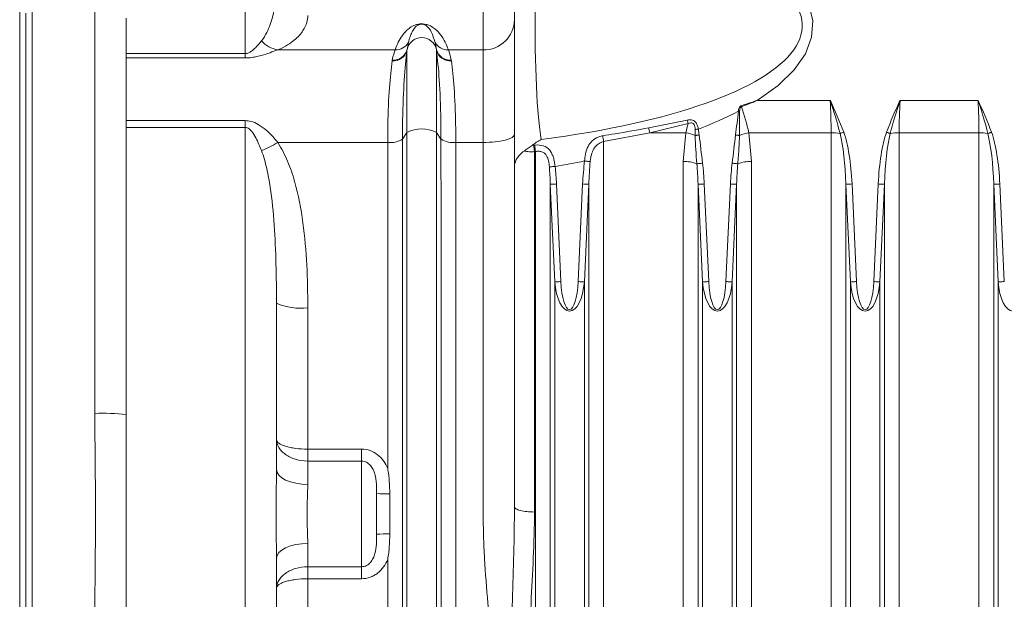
# Model space of a CAD drawing. Header units: millimetres. Extents: x -1 to 774, y -144 to 719.
# Tile 22 of 38: x 229 to 308, y 524 to 571. Entities that reach past the tile are written whole.
import ezdxf

# ---------------------------------------------------------------- set-up
doc = ezdxf.new("R2010")
doc.units = ezdxf.units.MM

msp = doc.modelspace()

# ---------------------------------------------------------------- linework, layer by layer
at = {"color": 7, "linetype": 'Continuous', "lineweight": 15}
for p, q in [((260.395, 568.362), (260.39, 568.318)), ((260.51, 568.943), (260.395, 568.362)), ((262.749, 568.362), (262.633, 568.943)), ((262.754, 568.318), (262.749, 568.362)), ((259.449, 568.342), (250.076, 568.342)), ((266.472, 568.342), (263.695, 568.342)), ((259.208, 567.467), (259.219, 567.53)), ((263.925, 567.53), (263.935, 567.467)), ((288.36, 564.313), (294.186, 564.313)), ((299.759, 564.313), (305.986, 564.313)), ((279.695, 562.116), (282.772, 562.74)), ((282.841, 562.462), (279.772, 561.725)), ((260.035, 561.21), (260.39, 561.737)), ((262.754, 561.737), (263.109, 561.21)), ((279.772, 561.725), (276.092, 561.027)), ((282.654, 561.725), (279.772, 561.725)), ((282.453, 559.422), (282.654, 561.725)), ((294.253, 561.725), (287.691, 561.725)), ((287.691, 561.725), (287.892, 559.422)), ((294.253, 501.911), (294.253, 561.725)), ((299.692, 561.725), (299.691, 501.911)), ((306.053, 561.725), (299.692, 561.725)), ((306.053, 501.911), (306.053, 561.725)), ((258.853, 560.951), (250.076, 560.951)), ((266.472, 560.951), (264.291, 560.951)), ((276.092, 561.027), (276.091, 501.911)), ((270.573, 560.216), (270.572, 531.438)), ((270.653, 560.226), (270.573, 560.216)), ((270.653, 501.911), (270.653, 560.226)), ((268.972, 531.852), (268.972, 559.02)), ((282.453, 501.911), (282.453, 559.422)), ((287.892, 559.422), (287.891, 501.911)), ((272.191, 549.818), (271.835, 557.612)), ((271.835, 557.612), (271.835, 501.654)), ((272.328, 557.635), (272.683, 549.841)), ((274.062, 549.841), (274.418, 557.635)), ((274.91, 557.612), (274.554, 549.818)), ((274.91, 501.654), (274.91, 557.612)), ((283.991, 549.818), (283.635, 557.612)), ((283.635, 557.612), (283.635, 501.654)), ((284.128, 557.635), (284.483, 549.841)), ((285.862, 549.841), (286.218, 557.635)), ((286.71, 557.612), (286.354, 549.818)), ((286.71, 501.654), (286.71, 557.612)), ((295.791, 549.818), (295.435, 557.612)), ((295.435, 557.612), (295.435, 501.654)), ((295.928, 557.635), (296.283, 549.841)), ((297.662, 549.841), (298.018, 557.635)), ((298.51, 557.612), (298.154, 549.818)), ((298.51, 501.654), (298.51, 557.612)), ((307.591, 549.818), (307.235, 557.612)), ((307.235, 557.612), (307.235, 501.654)), ((307.728, 557.635), (308.083, 549.841)), ((272.19, 501.132), (272.191, 549.818)), ((274.554, 501.132), (274.554, 549.818)), ((283.99, 501.132), (283.991, 549.818)), ((286.354, 501.132), (286.354, 549.818)), ((295.79, 501.132), (295.791, 549.818)), ((298.154, 501.132), (298.154, 549.818)), ((307.59, 501.132), (307.591, 549.818)), ((252.472, 536.462), (256.772, 536.462)), ((256.772, 535.504), (252.472, 535.504)), ((257.972, 529.669), (257.972, 532.904)), ((259.013, 529.686), (259.013, 532.888)), ((252.472, 527.07), (256.772, 527.07)), ((256.772, 526.112), (252.472, 526.112))]:
    msp.add_line(p, q, dxfattribs=at)
at = {"color": 8, "linetype": 'Continuous', "lineweight": 15}
for p, q in [((237.972, 568.046), (247.472, 568.046)), ((247.472, 567.7), (237.972, 567.7)), ((237.972, 562.694), (247.472, 562.694)), ((247.472, 562.154), (237.972, 562.154))]:
    msp.add_line(p, q, dxfattribs=at)
at = {"color": 7, "linetype": 'Continuous', "lineweight": 15, "flags": 128}
for points in [[(247.472, 568.046), (247.472, 570.301), (247.472, 572.327), (247.472, 574.112), (247.472, 575.646), (247.471, 576.92), (247.471, 577.926), (247.471, 578.658), (247.471, 579.112)], [(282.473, 578.996), (285.014, 578.001), (287.234, 576.92), (289.108, 575.764), (290.615, 574.547), (291.738, 573.283), (292.465, 571.985), (292.787, 570.668), (292.7, 569.347), (292.207, 568.037), (291.311, 566.751), (290.024, 565.505), (288.36, 564.313)], [(266.472, 568.342), (266.472, 569.142), (266.472, 569.853), (266.472, 570.473), (266.472, 571.003), (266.471, 571.443), (266.471, 571.79), (266.471, 572.046), (266.471, 572.211)], [(229.472, 491.191), (229.472, 500.018), (229.472, 508.907), (229.472, 517.841), (229.472, 526.802), (229.472, 535.772), (229.472, 544.733), (229.472, 553.667), (229.472, 562.556), (229.472, 571.382)], [(229.972, 491.292), (229.972, 500.096), (229.972, 508.963), (229.972, 517.874), (229.972, 526.813), (229.972, 535.761), (229.972, 544.699), (229.972, 553.611), (229.972, 562.478), (229.972, 571.282)], [(229.972, 571.282), (229.972, 562.478), (229.972, 553.611), (229.972, 544.699), (229.972, 535.761), (229.972, 526.813), (229.972, 517.874), (229.972, 508.963), (229.972, 500.096), (229.972, 491.292)], [(230.472, 571.382), (230.472, 562.556), (230.472, 553.667), (230.472, 544.733), (230.472, 535.772), (230.472, 526.802), (230.472, 517.841), (230.472, 508.907), (230.472, 500.018), (230.472, 491.191)], [(235.472, 539.315), (235.472, 543.352), (235.472, 547.384), (235.472, 551.41), (235.472, 555.427), (235.472, 559.435), (235.472, 563.431), (235.472, 567.414), (235.472, 571.382)], [(237.972, 570.881), (237.972, 566.963), (237.972, 563.029), (237.972, 559.083), (237.972, 555.126), (237.972, 551.158), (237.972, 547.183), (237.972, 543.201), (237.972, 539.214)], [(268.972, 570.755), (268.972, 570.207), (268.972, 569.457), (268.972, 568.515), (268.972, 567.399), (268.972, 566.127), (268.972, 564.722), (268.972, 563.205), (268.972, 561.604)], [(247.472, 567.7), (247.472, 567.735), (247.472, 567.773), (247.472, 567.813), (247.472, 567.855), (247.472, 567.9), (247.472, 567.946), (247.472, 567.995), (247.472, 568.046)], [(260.39, 568.318), (260.39, 568.053), (260.39, 567.6), (260.39, 566.969), (260.39, 566.173), (260.39, 565.231), (260.39, 564.161), (260.39, 562.988), (260.39, 561.737)], [(262.754, 568.318), (262.754, 568.053), (262.754, 567.6), (262.754, 566.969), (262.754, 566.173), (262.754, 565.231), (262.754, 564.161), (262.754, 562.988), (262.754, 561.737)], [(266.472, 560.951), (266.472, 562.244), (266.472, 563.469), (266.472, 564.604), (266.472, 565.631), (266.472, 566.533), (266.472, 567.293), (266.472, 567.9), (266.472, 568.342)], [(286.952, 563.437), (286.939, 563.438), (286.927, 563.44), (286.914, 563.441), (286.901, 563.443), (286.888, 563.444), (286.875, 563.446), (286.862, 563.447), (286.849, 563.448)], [(247.472, 562.694), (247.472, 562.622), (247.472, 562.551), (247.472, 562.481), (247.472, 562.413), (247.472, 562.346), (247.472, 562.281), (247.472, 562.217), (247.472, 562.154)], [(247.472, 500.419), (247.472, 503.742), (247.472, 507.275), (247.472, 510.991), (247.472, 514.862), (247.472, 518.857), (247.472, 522.947), (247.472, 527.101), (247.472, 531.287), (247.472, 535.473), (247.472, 539.626), (247.472, 543.717), (247.472, 547.712), (247.472, 551.583), (247.472, 555.298), (247.472, 558.831), (247.472, 562.154)], [(260.39, 561.737), (260.39, 555.08), (260.39, 548.341), (260.39, 541.543), (260.391, 534.71), (260.391, 527.864), (260.39, 521.031), (260.39, 514.233), (260.39, 507.494), (260.39, 500.836)], [(262.754, 561.737), (262.754, 555.08), (262.754, 548.341), (262.754, 541.543), (262.754, 534.71), (262.754, 527.864), (262.754, 521.031), (262.754, 514.233), (262.754, 507.494), (262.754, 500.836)], [(283.396, 561.984), (283.426, 561.988), (283.458, 561.992), (283.49, 561.996), (283.523, 562), (283.557, 562.004), (283.591, 562.008), (283.626, 562.012), (283.661, 562.017)], [(283.405, 561.51), (283.439, 561.514), (283.475, 561.519), (283.513, 561.524), (283.552, 561.529), (283.593, 561.534), (283.634, 561.539), (283.676, 561.544), (283.719, 561.55)], [(286.94, 561.51), (286.906, 561.514), (286.87, 561.519), (286.832, 561.524), (286.793, 561.529), (286.752, 561.534), (286.711, 561.539), (286.669, 561.544), (286.627, 561.55)], [(294.969, 561.664), (295.001, 561.675), (295.035, 561.687), (295.071, 561.699), (295.109, 561.712), (295.147, 561.726), (295.187, 561.74), (295.227, 561.753), (295.267, 561.767)], [(298.976, 561.664), (298.944, 561.675), (298.91, 561.687), (298.874, 561.699), (298.836, 561.712), (298.798, 561.726), (298.759, 561.74), (298.719, 561.753), (298.678, 561.767)], [(306.769, 561.664), (306.801, 561.675), (306.835, 561.687), (306.871, 561.699), (306.909, 561.712), (306.947, 561.726), (306.987, 561.74), (307.027, 561.753), (307.067, 561.767)], [(258.853, 534.917), (258.853, 538.211), (258.853, 541.499), (258.853, 544.779), (258.853, 548.047), (258.853, 551.301), (258.853, 554.538), (258.853, 557.756), (258.853, 560.951)], [(260.035, 561.21), (260.035, 554.668), (260.035, 548.046), (260.035, 541.365), (260.035, 534.65), (260.035, 527.924), (260.035, 521.208), (260.035, 514.528), (260.035, 507.905), (260.035, 501.364)], [(263.109, 501.364), (263.11, 507.905), (263.11, 514.528), (263.11, 521.208), (263.11, 527.924), (263.11, 534.65), (263.11, 541.365), (263.11, 548.046), (263.11, 554.668), (263.109, 561.21)], [(264.291, 560.951), (264.291, 554.466), (264.291, 547.901), (264.291, 541.278), (264.291, 534.621), (264.291, 527.953), (264.291, 521.296), (264.291, 514.673), (264.291, 508.108), (264.291, 501.623)], [(271.759, 558.992), (271.792, 558.996), (271.834, 559), (271.884, 559.006), (271.942, 559.012), (272.006, 559.019), (272.075, 559.027), (272.147, 559.034), (272.22, 559.042)], [(275.022, 559.412), (274.988, 559.417), (274.945, 559.422), (274.895, 559.429), (274.839, 559.436), (274.778, 559.444), (274.713, 559.453), (274.645, 559.462), (274.576, 559.471)], [(283.538, 559.244), (283.572, 559.248), (283.615, 559.253), (283.665, 559.259), (283.722, 559.266), (283.784, 559.274), (283.85, 559.282), (283.92, 559.29), (283.991, 559.299)], [(286.807, 559.244), (286.773, 559.248), (286.73, 559.253), (286.68, 559.259), (286.624, 559.266), (286.561, 559.274), (286.495, 559.282), (286.425, 559.29), (286.355, 559.299)], [(271.835, 557.612), (271.857, 557.613), (271.894, 557.615), (271.944, 557.617), (272.005, 557.62), (272.077, 557.623), (272.156, 557.627), (272.24, 557.631), (272.328, 557.635)], [(274.91, 557.612), (274.888, 557.613), (274.851, 557.615), (274.801, 557.617), (274.74, 557.62), (274.668, 557.623), (274.589, 557.627), (274.505, 557.631), (274.418, 557.635)], [(283.635, 557.612), (283.657, 557.613), (283.694, 557.615), (283.744, 557.617), (283.805, 557.62), (283.877, 557.623), (283.956, 557.627), (284.04, 557.631), (284.128, 557.635)], [(286.71, 557.612), (286.688, 557.613), (286.651, 557.615), (286.601, 557.617), (286.54, 557.62), (286.468, 557.623), (286.389, 557.627), (286.305, 557.631), (286.218, 557.635)], [(295.435, 557.612), (295.457, 557.613), (295.494, 557.615), (295.544, 557.617), (295.605, 557.62), (295.677, 557.623), (295.756, 557.627), (295.84, 557.631), (295.928, 557.635)], [(298.51, 557.612), (298.488, 557.613), (298.451, 557.615), (298.401, 557.617), (298.34, 557.62), (298.268, 557.623), (298.189, 557.627), (298.105, 557.631), (298.018, 557.635)], [(307.235, 557.612), (307.257, 557.613), (307.294, 557.615), (307.344, 557.617), (307.405, 557.62), (307.477, 557.623), (307.556, 557.627), (307.64, 557.631), (307.728, 557.635)], [(272.191, 549.818), (272.213, 549.819), (272.249, 549.821), (272.299, 549.823), (272.361, 549.826), (272.432, 549.829), (272.512, 549.833), (272.596, 549.837), (272.683, 549.841)], [(274.554, 549.818), (274.532, 549.819), (274.496, 549.821), (274.446, 549.823), (274.384, 549.826), (274.313, 549.829), (274.233, 549.833), (274.149, 549.837), (274.062, 549.841)], [(283.991, 549.818), (284.013, 549.819), (284.049, 549.821), (284.099, 549.823), (284.161, 549.826), (284.232, 549.829), (284.312, 549.833), (284.396, 549.837), (284.483, 549.841)], [(286.354, 549.818), (286.332, 549.819), (286.296, 549.821), (286.246, 549.823), (286.184, 549.826), (286.113, 549.829), (286.033, 549.833), (285.949, 549.837), (285.862, 549.841)], [(295.791, 549.818), (295.813, 549.819), (295.849, 549.821), (295.899, 549.823), (295.961, 549.826), (296.032, 549.829), (296.112, 549.833), (296.196, 549.837), (296.283, 549.841)], [(298.154, 549.818), (298.132, 549.819), (298.096, 549.821), (298.046, 549.823), (297.984, 549.826), (297.913, 549.829), (297.833, 549.833), (297.749, 549.837), (297.662, 549.841)], [(307.591, 549.818), (307.613, 549.819), (307.649, 549.821), (307.699, 549.823), (307.761, 549.826), (307.832, 549.829), (307.912, 549.833), (307.996, 549.837), (308.083, 549.841)], [(249.972, 548.118), (249.972, 546.516), (249.972, 544.892), (249.972, 543.249), (249.972, 541.589), (249.972, 539.914), (249.972, 538.227), (249.972, 536.531), (249.972, 534.827)], [(252.472, 547.755), (252.472, 546.35), (252.472, 544.943), (252.472, 543.533), (252.472, 542.122), (252.472, 540.709), (252.472, 539.294), (252.472, 537.878), (252.472, 536.462)], [(237.972, 523.359), (237.972, 525.329), (237.972, 527.309), (237.972, 529.296), (237.972, 531.287), (237.972, 533.277), (237.972, 535.264), (237.972, 537.244), (237.972, 539.214)], [(252.472, 535.504), (252.472, 535.588), (252.472, 535.686), (252.472, 535.795), (252.472, 535.915), (252.472, 536.044), (252.472, 536.179), (252.472, 536.319), (252.472, 536.462)], [(256.772, 535.504), (256.772, 535.588), (256.772, 535.686), (256.772, 535.795), (256.772, 535.915), (256.772, 536.044), (256.772, 536.179), (256.772, 536.319), (256.772, 536.462)], [(252.472, 535.504), (252.472, 535.324), (252.472, 535.127), (252.472, 534.914), (252.472, 534.686), (252.472, 534.445), (252.472, 534.19), (252.472, 533.924), (252.472, 533.647)], [(256.772, 527.07), (256.772, 527.869), (256.772, 528.882), (256.772, 530.045), (256.772, 531.287), (256.772, 532.528), (256.772, 533.692), (256.772, 534.705), (256.772, 535.504)], [(252.472, 533.647), (251.985, 533.669), (251.516, 533.737), (251.083, 533.846), (250.705, 533.992), (250.394, 534.171), (250.163, 534.375), (250.02, 534.596), (249.972, 534.827)], [(257.972, 532.904), (257.972, 532.517), (257.972, 532.116), (257.972, 531.704), (257.972, 531.287), (257.972, 530.87), (257.972, 530.458), (257.972, 530.056), (257.972, 529.669)], [(252.472, 528.927), (251.985, 528.904), (251.516, 528.837), (251.083, 528.728), (250.705, 528.581), (250.394, 528.403), (250.163, 528.199), (250.02, 527.977), (249.972, 527.747)], [(252.472, 528.927), (252.472, 528.65), (252.472, 528.384), (252.472, 528.129), (252.472, 527.888), (252.472, 527.66), (252.472, 527.447), (252.472, 527.25), (252.472, 527.07)], [(249.972, 527.747), (249.972, 526.043), (249.972, 524.346), (249.972, 522.659), (249.972, 520.985), (249.972, 519.325), (249.972, 517.682), (249.972, 516.058), (249.972, 514.456)], [(258.853, 501.623), (258.853, 504.818), (258.853, 508.035), (258.853, 511.273), (258.853, 514.527), (258.853, 517.795), (258.853, 521.075), (258.853, 524.363), (258.853, 527.657)], [(252.472, 527.07), (252.472, 526.985), (252.472, 526.888), (252.472, 526.778), (252.472, 526.659), (252.472, 526.53), (252.472, 526.395), (252.472, 526.255), (252.472, 526.112)], [(256.772, 527.07), (256.772, 526.985), (256.772, 526.888), (256.772, 526.778), (256.772, 526.659), (256.772, 526.53), (256.772, 526.395), (256.772, 526.255), (256.772, 526.112)], [(252.472, 526.112), (252.472, 524.695), (252.472, 523.279), (252.472, 521.865), (252.472, 520.452), (252.472, 519.04), (252.472, 517.631), (252.472, 516.223), (252.472, 514.818)]]:
    msp.add_lwpolyline(points, dxfattribs=at)
at = {"color": 7, "linetype": 'Continuous', "lineweight": 15}
for centre, radius, start, end in [((266.515, 570.799), 2.458, 269.00455, 358.96824), ((261.572, 568.12), 1.201, 11.61702, 168.38298), ((250.504, 570.652), 2.349, 222.57278, 259.50267), ((259.31, 568.65), 1.123, 265.35176, 345.14278), ((259.487, 569.512), 1.17, 268.12868, 330.95138), ((263.656, 569.512), 1.17, 209.04808, 271.87117), ((263.834, 568.649), 1.123, 194.85515, 274.64895), ((259.299, 568.586), 1.123, 265.35865, 346.19121), ((263.845, 568.586), 1.123, 193.80672, 274.64205), ((320.562, 575.82), 35.549, 199.62256, 199.74837), ((272.468, 591.21), 31.266, 290.97703, 297.38611), ((288.049, 563.556), 8.477, 189.78248, 192.47648), ((292.897, 565.099), 10.396, 193.11259, 194.69438), ((261.572, 559.506), 2.525, 62.08846, 117.91154), ((285.296, 562.747), 9.364, 187.76432, 190.58474), ((281.924, 557.752), 4.039, 68.4893, 79.5947), ((288.421, 557.753), 4.039, 100.40499, 111.51161), ((294.28, 557.831), 3.894, 79.8173, 90.3965), ((299.665, 557.831), 3.894, 89.6035, 100.1827), ((306.08, 557.831), 3.894, 79.81745, 90.39655), ((245.957, 567.61), 7.83, 291.08479, 301.7383), ((259.068, 562.793), 1.854, 263.3277, 301.40997), ((264.076, 562.793), 1.854, 238.5881, 276.67317), ((282.54, 561.801), 12.072, 185.10146, 187.54206), ((282.561, 561.812), 12.013, 185.1372, 187.58706), ((259.593, 635.2), 77.197, 279.41418, 281.19169), ((282.582, 556.808), 2.617, 68.55707, 92.81609), ((287.763, 556.809), 2.616, 87.18367, 111.4438), ((251.86, 552.334), 4.62, 245.87627, 277.61111), ((236.097, 523.673), 15.655, 83.11798, 92.28491), ((258.775, 550.413), 17.527, 267.37506, 270.77704), ((258.775, 512.154), 17.534, 89.2228, 92.62345)]:
    msp.add_arc(centre, radius, start, end, dxfattribs=at)
for centre, major_axis, ratio, start_param, end_param in [((256.256, 570.287), (35.693, 0), 0.28017, 5.141808, 7.034298), ((268.973, 570.287), (0, 12.5), 0.00003, 1.437704, 2.693737), ((271.473, 570.287), (0, 10), 0.085536, 1.437704, 2.712174), ((292.278, 564.313), (-0.53, 9.999), 0.19027, 4.440498, 4.702298), ((301.666, 564.313), (0.53, 9.999), 0.190213, 1.580884, 1.842684), ((304.078, 564.313), (-0.53, 9.999), 0.19027, 4.440498, 4.702298), ((294.253, 556.494), (0, 6.439), 0.186368, 4.886922, 5.644481), ((294.253, 556.494), (0, 6.568), 0.258819, 4.886922, 5.64448), ((299.692, 556.494), (0, -6.568), 0.258819, 3.780298, 4.537856), ((299.692, 556.494), (0, 6.439), 0.186368, 0.638705, 1.396264), ((306.053, 556.494), (0, 6.439), 0.186368, 4.886922, 5.644481), ((306.053, 556.494), (0, 6.568), 0.258819, 4.886922, 5.64448), ((270.653, 556.494), (0, 6.439), 0.186368, 4.886922, 5.110831), ((270.653, 556.494), (0, 6.568), 0.258819, 4.886922, 5.110831), ((276.092, 556.494), (0, -6.568), 0.258819, 4.242042, 4.537856), ((276.092, 556.494), (0, 6.439), 0.186368, 1.100449, 1.396264), ((282.453, 556.494), (0, 6.439), 0.186368, 4.886922, 5.153637), ((282.453, 556.494), (0, 6.568), 0.258819, 4.886922, 5.153637), ((287.892, 556.494), (0, -6.568), 0.258819, 4.271141, 4.537856), ((287.892, 556.494), (0, 6.439), 0.186368, 1.129549, 1.396264), ((273.373, 550.311), (0, 2.834), 0.42343, 1.745327, 4.537854), ((285.173, 550.311), (0, 2.834), 0.42343, 1.745327, 4.537854), ((296.973, 550.311), (0, 2.834), 0.42343, 1.745327, 4.537854), ((308.773, 550.311), (0, 2.834), 0.42343, 1.745327, 4.537854)]:
    msp.add_ellipse(centre, major_axis=major_axis, ratio=ratio, start_param=start_param, end_param=end_param, dxfattribs=at)
at = {"color": 7, "linetype": 'Continuous', "lineweight": 15, "extrusion": (2.82851e-05, 0, 1)}
for centre in [(273.373, 550.311), (285.173, 550.311), (296.973, 550.311)]:
    msp.add_ellipse(centre, major_axis=(0, 2.705), ratio=0.258819, start_param=1.745329, end_param=4.537856, dxfattribs=at)
at = {"color": 7, "linetype": 'Continuous', "lineweight": 15}
for points, knots in [([(248.774, 569.062), (248.953, 569.285), (249.085, 569.508), (249.308, 569.946), (249.397, 570.161), (249.626, 570.794), (249.724, 571.196), (249.866, 571.952), (249.909, 572.308), (249.962, 572.97), (249.972, 573.278), (249.972, 573.559)], [0, 0, 0, 0, 0.125, 0.125, 0.25, 0.25, 0.5, 0.5, 0.75, 0.75, 1, 1, 1, 1]), ([(252.472, 571.086), (252.472, 570.918), (252.45, 570.733), (252.333, 570.331), (252.239, 570.113), (252.01, 569.762), (251.92, 569.642), (251.699, 569.392), (251.569, 569.264), (251.257, 569.002), (251.077, 568.869), (250.643, 568.604), (250.392, 568.471), (250.076, 568.342)], [0, 0, 0, 0, 0.25, 0.25, 0.5, 0.5, 0.625, 0.625, 0.75, 0.75, 0.875, 0.875, 1, 1, 1, 1]), ([(259.449, 568.342), (259.518, 568.553), (259.599, 568.755), (259.789, 569.143), (259.898, 569.328), (260.157, 569.68), (260.304, 569.848), (260.593, 570.083), (260.7, 570.159), (260.906, 570.267), (260.982, 570.302), (261.128, 570.352), (261.183, 570.368), (261.282, 570.39), (261.318, 570.397), (261.401, 570.409), (261.447, 570.413), (261.547, 570.419), (261.602, 570.418), (261.702, 570.413), (261.748, 570.408), (261.87, 570.39), (261.933, 570.374), (262.101, 570.326), (262.183, 570.291), (262.408, 570.182), (262.52, 570.105), (262.821, 569.868), (262.971, 569.699), (263.237, 569.342), (263.348, 569.155), (263.542, 568.762), (263.625, 568.556), (263.695, 568.342)], [0, 0, 0, 0, 0.125, 0.125, 0.25, 0.25, 0.375, 0.375, 0.4375, 0.4375, 0.46875, 0.46875, 0.484375, 0.484375, 0.492188, 0.492188, 0.5, 0.5, 0.507813, 0.507813, 0.515625, 0.515625, 0.53125, 0.53125, 0.5625, 0.5625, 0.625, 0.625, 0.75, 0.75, 0.875, 0.875, 1, 1, 1, 1]), ([(262.633, 568.943), (262.545, 569.235), (262.394, 569.732), (262.115, 570.164), (261.818, 570.351), (261.694, 570.389), (261.633, 570.398), (261.593, 570.401), (261.568, 570.401), (261.539, 570.4), (261.501, 570.397), (261.437, 570.386), (261.142, 570.286), (261.008, 570.076), (260.776, 569.748), (260.625, 569.374), (260.55, 569.092), (260.51, 568.943)], [0, 0, 0, 0, 0.262458, 0.447441, 0.48396, 0.493328, 0.49752, 0.49889, 0.500229, 0.501494, 0.503464, 0.507428, 0.518486, 0.63372, 0.751576, 0.869577, 1, 1, 1, 1]), ([(247.472, 568.046), (247.527, 568.046), (247.58, 568.053), (247.678, 568.077), (247.722, 568.092), (247.846, 568.147), (247.916, 568.191), (248.104, 568.325), (248.206, 568.422), (248.484, 568.704), (248.634, 568.889), (248.774, 569.062)], [0, 0, 0, 0, 0.0625, 0.0625, 0.125, 0.125, 0.25, 0.25, 0.5, 0.5, 1, 1, 1, 1]), ([(250.076, 568.342), (249.672, 568.194), (249.132, 567.996), (248.273, 567.774), (247.821, 567.707), (247.56, 567.702), (247.472, 567.7)], [0, 0, 0, 0, 0.571748, 0.762614, 0.919881, 1, 1, 1, 1]), ([(260.39, 568.318), (260.312, 567.591), (260.156, 566.142), (260.046, 563.435), (260.037, 561.714), (260.035, 561.21)], [0, 0, 0, 0, 0.415506, 0.828771, 1, 1, 1, 1]), ([(263.109, 561.21), (263.107, 561.714), (263.098, 563.435), (262.989, 566.142), (262.832, 567.591), (262.754, 568.318)], [0, 0, 0, 0, 0.171229, 0.584494, 1, 1, 1, 1]), ([(258.853, 560.951), (258.856, 561.417), (258.864, 563.004), (258.973, 565.489), (259.13, 566.807), (259.208, 567.467)], [0, 0, 0, 0, 0.171864, 0.585739, 1, 1, 1, 1]), ([(263.935, 567.467), (264.014, 566.807), (264.171, 565.489), (264.28, 563.004), (264.289, 561.417), (264.291, 560.951)], [0, 0, 0, 0, 0.414261, 0.828136, 1, 1, 1, 1]), ([(286.849, 563.448), (286.851, 563.474), (286.854, 563.565), (286.889, 563.702), (286.968, 563.819), (287.036, 563.867), (287.07, 563.879), (287.078, 563.882)], [0, 0, 0, 0, 0.149026, 0.528619, 0.795457, 0.952081, 1, 1, 1, 1]), ([(287.104, 563.808), (287.071, 563.795), (287.045, 563.769), (287.005, 563.711), (286.991, 563.678), (286.959, 563.578), (286.951, 563.507), (286.952, 563.437)], [0, 0, 0, 0, 0.25, 0.25, 0.5, 0.5, 1, 1, 1, 1]), ([(287.078, 563.882), (287.438, 563.998), (287.821, 564.122), (288.235, 564.268), (288.303, 564.293), (288.349, 564.309), (288.36, 564.313)], [0, 0, 0, 0, 0.839548, 0.892396, 0.974478, 1, 1, 1, 1]), ([(294.186, 564.313), (294.189, 564.307), (294.586, 563.475), (294.928, 562.618), (295.267, 561.767)], [0, 0, 0, 0, 0.007057, 1, 1, 1, 1]), ([(298.678, 561.767), (299.018, 562.618), (299.359, 563.475), (299.756, 564.307), (299.759, 564.313)], [0, 0, 0, 0, 0.992943, 1, 1, 1, 1]), ([(305.986, 564.313), (305.989, 564.307), (306.386, 563.475), (306.728, 562.618), (307.067, 561.767)], [0, 0, 0, 0, 0.007057, 1, 1, 1, 1]), ([(247.472, 562.694), (247.63, 562.681), (247.999, 562.65), (248.805, 562.273), (249.489, 561.656), (249.945, 561.108), (250.076, 560.951)], [0, 0, 0, 0, 0.1430373, 0.3353851, 0.8088176, 1, 1, 1, 1]), ([(248.774, 560.304), (248.709, 560.469), (248.495, 561.004), (248.195, 561.632), (247.791, 562.053), (247.591, 562.145), (247.508, 562.152), (247.472, 562.154)], [0, 0, 0, 0, 0.227007, 0.740113, 0.903089, 0.958549, 1, 1, 1, 1]), ([(276.018, 561.482), (276.347, 561.535), (277.575, 561.733), (278.799, 561.954), (279.695, 562.116)], [0, 0, 0, 0, 0.267463, 1, 1, 1, 1]), ([(282.772, 562.74), (282.835, 562.751), (282.977, 562.776), (283.18, 562.746), (283.357, 562.652), (283.501, 562.497), (283.606, 562.278), (283.643, 562.103), (283.661, 562.017)], [0, 0, 0, 0, 0.143542, 0.322911, 0.457231, 0.600762, 0.801414, 1, 1, 1, 1]), ([(283.396, 561.984), (283.395, 562.064), (283.39, 562.143), (283.358, 562.3), (283.331, 562.378), (283.253, 562.466), (283.22, 562.49), (283.147, 562.518), (283.107, 562.524), (282.99, 562.52), (282.913, 562.495), (282.841, 562.462)], [0, 0, 0, 0, 0.25, 0.25, 0.5, 0.5, 0.625, 0.625, 0.75, 0.75, 1, 1, 1, 1]), ([(266.472, 560.951), (266.799, 560.951), (267.126, 560.968), (267.731, 561.034), (268.008, 561.082), (268.471, 561.203), (268.657, 561.275), (268.907, 561.433), (268.972, 561.519), (268.972, 561.604)], [0, 0, 0, 0, 0.25, 0.25, 0.5, 0.5, 0.75, 0.75, 1, 1, 1, 1]), ([(268.972, 561.604), (268.972, 561.249), (268.972, 560.537), (268.972, 559.467), (268.972, 558.396), (268.972, 557.322), (268.972, 556.247), (268.972, 555.169), (268.972, 554.09), (268.972, 553.009), (268.972, 551.926), (268.972, 550.841), (268.972, 549.754), (268.972, 548.666), (268.972, 547.575), (268.972, 546.483), (268.972, 545.389), (268.972, 544.293), (268.972, 543.195), (268.972, 540.816), (268.972, 537.148), (268.972, 533.729), (268.972, 531.963), (268.972, 531.852)], [0, 0, 0, 0, 0.036702, 0.073377, 0.110029, 0.146661, 0.183276, 0.219879, 0.256471, 0.293057, 0.329639, 0.366221, 0.402807, 0.439399, 0.476002, 0.512617, 0.549249, 0.585902, 0.622577, 0.659279, 0.824079, 0.988893, 1, 1, 1, 1]), ([(274.576, 559.471), (274.588, 559.595), (274.619, 559.949), (274.752, 560.487), (275.05, 560.992), (275.458, 561.31), (275.804, 561.442), (275.98, 561.475), (276.018, 561.482)], [0, 0, 0, 0, 0.13474, 0.381383, 0.606189, 0.807238, 0.958239, 1, 1, 1, 1]), ([(286.94, 561.51), (286.927, 561.178), (286.9, 560.422), (286.84, 559.667), (286.807, 559.244)], [0, 0, 0, 0, 0.439133, 1, 1, 1, 1]), ([(250.076, 560.951), (250.392, 560.473), (250.644, 559.969), (251.079, 558.931), (251.259, 558.397), (251.728, 556.76), (251.936, 555.652), (252.239, 553.422), (252.333, 552.298), (252.45, 550.037), (252.472, 548.899), (252.472, 547.755)], [0, 0, 0, 0, 0.125, 0.125, 0.25, 0.25, 0.5, 0.5, 0.75, 0.75, 1, 1, 1, 1]), ([(268.922, 502.199), (268.921, 502.437), (268.918, 502.913), (268.905, 503.629), (268.884, 504.35), (268.855, 505.076), (268.801, 506.144), (268.703, 507.598), (268.549, 509.383), (268.361, 511.229), (268.165, 512.957), (267.939, 514.826), (267.697, 516.767), (267.456, 518.713), (267.159, 521.175), (266.842, 524.106), (266.605, 527.133), (266.499, 529.511), (266.476, 530.8), (266.473, 531.506), (266.473, 531.674), (266.473, 531.819), (266.473, 532.052), (266.473, 532.371), (266.473, 532.777), (266.473, 533.27), (266.472, 533.849), (266.472, 534.515), (266.472, 535.267), (266.472, 536.106), (266.472, 537.031), (266.472, 538.043), (266.472, 539.14), (266.472, 540.323), (266.472, 541.591), (266.472, 542.944), (266.472, 544.382), (266.472, 545.904), (266.472, 547.508), (266.472, 549.196), (266.472, 550.964), (266.472, 552.813), (266.472, 554.74), (266.472, 556.745), (266.472, 558.827), (266.472, 560.234), (266.472, 560.951)], [0, 0, 0, 0, 0.012366, 0.024788, 0.037267, 0.049807, 0.062406, 0.092616, 0.124957, 0.154556, 0.187679, 0.213851, 0.250508, 0.287165, 0.313338, 0.376057, 0.436094, 0.466441, 0.495995, 0.501008, 0.502002, 0.504453, 0.508359, 0.513721, 0.520539, 0.528813, 0.538542, 0.549728, 0.562369, 0.576466, 0.592018, 0.609027, 0.627491, 0.647411, 0.668787, 0.691618, 0.715905, 0.741649, 0.768847, 0.797502, 0.827612, 0.859178, 0.8922, 0.926678, 0.962611, 1, 1, 1, 1]), ([(269.749, 560.268), (269.842, 560.336), (269.95, 560.414), (270.117, 560.53), (270.174, 560.569), (270.284, 560.645), (270.338, 560.683), (270.384, 560.719)], [0, 0, 0, 0, 0.5, 0.5, 0.75, 0.75, 1, 1, 1, 1]), ([(271.117, 561.195), (271.114, 561.194), (270.864, 561.063), (270.623, 560.89), (270.384, 560.719)], [0, 0, 0, 0, 0.009331, 1, 1, 1, 1]), ([(270.596, 560.737), (270.837, 560.764), (271.076, 560.747), (271.491, 560.609), (271.663, 560.486), (271.859, 560.241), (271.916, 560.148), (272.011, 559.952), (272.05, 559.847), (272.117, 559.627), (272.144, 559.512), (272.188, 559.28), (272.206, 559.162), (272.22, 559.042)], [0, 0, 0, 0, 0.25, 0.25, 0.5, 0.5, 0.625, 0.625, 0.75, 0.75, 0.875, 0.875, 1, 1, 1, 1]), ([(276.092, 561.027), (275.967, 560.983), (275.711, 560.893), (275.396, 560.608), (275.169, 560.206), (275.064, 559.784), (275.033, 559.511), (275.022, 559.412)], [0, 0, 0, 0, 0.186723, 0.383577, 0.605832, 0.858159, 1, 1, 1, 1]), ([(249.972, 548.118), (249.972, 549.175), (249.962, 550.223), (249.909, 552.3), (249.867, 553.33), (249.724, 555.37), (249.627, 556.38), (249.399, 557.88), (249.309, 558.376), (249.085, 559.352), (248.954, 559.834), (248.774, 560.304)], [0, 0, 0, 0, 0.25, 0.25, 0.5, 0.5, 0.75, 0.75, 0.875, 0.875, 1, 1, 1, 1]), ([(269.749, 560.268), (269.618, 560.173), (269.502, 560.072), (269.308, 559.867), (269.229, 559.763), (269.1, 559.551), (269.052, 559.444), (269.005, 559.285), (268.993, 559.232), (268.977, 559.126), (268.972, 559.072), (268.972, 559.02)], [0, 0, 0, 0, 0.25, 0.25, 0.5, 0.5, 0.75, 0.75, 0.875, 0.875, 1, 1, 1, 1]), ([(270.573, 560.216), (270.428, 560.204), (270.286, 560.204), (270.007, 560.223), (269.873, 560.242), (269.749, 560.268)], [0, 0, 0, 0, 0.5, 0.5, 1, 1, 1, 1]), ([(271.759, 558.992), (271.743, 559.154), (271.711, 559.464), (271.587, 559.85), (271.432, 560.044), (271.279, 560.16), (271.092, 560.239), (270.85, 560.254), (270.702, 560.233), (270.653, 560.226)], [0, 0, 0, 0, 0.24176, 0.463648, 0.606314, 0.634557, 0.776122, 0.926258, 1, 1, 1, 1]), ([(235.472, 523.259), (235.472, 524.597), (235.488, 525.935), (235.513, 528.611), (235.523, 529.95), (235.523, 532.626), (235.513, 533.964), (235.488, 536.64), (235.472, 537.977), (235.472, 539.315)], [0, 0, 0, 0, 0.25, 0.25, 0.5, 0.5, 0.75, 0.75, 1, 1, 1, 1]), ([(252.472, 535.504), (252.137, 535.504), (251.806, 535.554), (251.35, 535.692), (251.202, 535.749), (250.931, 535.881), (250.805, 535.955), (250.574, 536.119), (250.471, 536.207), (250.294, 536.392), (250.219, 536.49), (250.034, 536.794), (249.972, 537.003), (249.972, 537.212)], [0, 0, 0, 0, 0.25, 0.25, 0.375, 0.375, 0.5, 0.5, 0.625, 0.625, 0.75, 0.75, 1, 1, 1, 1]), ([(252.472, 536.462), (252.137, 536.462), (251.804, 536.483), (251.348, 536.543), (251.201, 536.568), (250.93, 536.624), (250.804, 536.657), (250.574, 536.728), (250.471, 536.767), (250.294, 536.848), (250.219, 536.89), (250.034, 537.025), (249.972, 537.118), (249.972, 537.212)], [0, 0, 0, 0, 0.25, 0.25, 0.375, 0.375, 0.5, 0.5, 0.625, 0.625, 0.75, 0.75, 1, 1, 1, 1]), ([(258.853, 534.917), (258.766, 535.128), (258.657, 535.329), (258.387, 535.703), (258.23, 535.87), (257.865, 536.154), (257.665, 536.266), (257.229, 536.422), (257.004, 536.462), (256.772, 536.462)], [0, 0, 0, 0, 0.25, 0.25, 0.5, 0.5, 0.75, 0.75, 1, 1, 1, 1]), ([(256.772, 535.504), (256.841, 535.504), (256.909, 535.496), (257.04, 535.463), (257.105, 535.438), (257.286, 535.345), (257.39, 535.258), (257.565, 535.058), (257.636, 534.945), (257.75, 534.709), (257.794, 534.586), (257.898, 534.211), (257.931, 533.951), (257.968, 533.432), (257.972, 533.17), (257.972, 532.904)], [0, 0, 0, 0, 0.0625, 0.0625, 0.125, 0.125, 0.25, 0.25, 0.375, 0.375, 0.5, 0.5, 0.75, 0.75, 1, 1, 1, 1]), ([(249.972, 527.747), (249.972, 528.322), (249.963, 528.906), (249.949, 530.091), (249.944, 530.69), (249.944, 531.885), (249.949, 532.485), (249.963, 533.668), (249.972, 534.252), (249.972, 534.827)], [0, 0, 0, 0, 0.25, 0.25, 0.5, 0.5, 0.75, 0.75, 1, 1, 1, 1]), ([(259.013, 532.888), (259.013, 533.228), (259.006, 533.568), (258.971, 534.076), (258.956, 534.245), (258.913, 534.581), (258.886, 534.751), (258.853, 534.917)], [0, 0, 0, 0, 0.5, 0.5, 0.75, 0.75, 1, 1, 1, 1]), ([(252.472, 533.647), (252.472, 533.282), (252.455, 532.902), (252.434, 532.307), (252.427, 532.104), (252.418, 531.696), (252.416, 531.492), (252.416, 531.084), (252.418, 530.88), (252.427, 530.474), (252.434, 530.27), (252.455, 529.673), (252.472, 529.292), (252.472, 528.927)], [0, 0, 0, 0, 0.25, 0.25, 0.375, 0.375, 0.5, 0.5, 0.625, 0.625, 0.75, 0.75, 1, 1, 1, 1]), ([(268.922, 502.201), (268.924, 502.203), (268.922, 502.206), (268.922, 502.211), (268.922, 502.218), (268.923, 502.235), (268.923, 502.268), (268.923, 502.297), (268.923, 502.354), (268.923, 502.392), (268.923, 502.507), (268.923, 502.583), (268.922, 502.812), (268.921, 502.965), (268.917, 503.424), (268.912, 503.731), (268.893, 504.65), (268.876, 505.264), (268.821, 507.108), (268.78, 508.341), (268.716, 510.808), (268.692, 512.042), (268.666, 514.512), (268.663, 515.747), (268.685, 519.452), (268.742, 521.923), (268.847, 525.638), (268.885, 526.877), (268.947, 529.36), (268.972, 530.606), (268.972, 531.852)], [0, 0, 0, 0, 0.000244, 0.000244, 0.000488, 0.000977, 0.001953, 0.003906, 0.003906, 0.007812, 0.007812, 0.015625, 0.015625, 0.03125, 0.03125, 0.0625, 0.0625, 0.125, 0.125, 0.25, 0.25, 0.375, 0.375, 0.5, 0.5, 0.75, 0.75, 0.875, 0.875, 1, 1, 1, 1]), ([(270.572, 531.438), (270.572, 530.217), (270.533, 528.997), (270.428, 526.559), (270.362, 525.34), (270.228, 522.903), (270.158, 521.684), (270.026, 519.246), (269.899, 516.808), (269.784, 514.37), (269.669, 511.932), (269.612, 510.712), (269.481, 508.275), (269.408, 507.056), (269.268, 505.23), (269.216, 504.622), (269.127, 503.711), (269.095, 503.407), (269.043, 502.952), (269.025, 502.801), (268.996, 502.574), (268.986, 502.498), (268.969, 502.385), (268.963, 502.347), (268.953, 502.291), (268.95, 502.272), (268.943, 502.244), (268.941, 502.234), (268.936, 502.216), (268.934, 502.206), (268.926, 502.199)], [0, 0, 0, 0, 0.125, 0.125, 0.25, 0.25, 0.375, 0.375, 0.5, 0.625, 0.625, 0.75, 0.75, 0.875, 0.875, 0.9375, 0.9375, 0.96875, 0.96875, 0.984375, 0.984375, 0.992187, 0.992187, 0.996094, 0.996094, 0.998047, 0.998047, 0.999023, 0.999023, 1, 1, 1, 1]), ([(270.572, 531.438), (270.363, 531.438), (270.154, 531.449), (269.767, 531.491), (269.589, 531.521), (269.293, 531.598), (269.174, 531.644), (269.014, 531.744), (268.972, 531.798), (268.972, 531.852)], [0, 0, 0, 0, 0.25, 0.25, 0.5, 0.5, 0.75, 0.75, 1, 1, 1, 1]), ([(257.972, 529.669), (257.972, 529.405), (257.968, 529.143), (257.931, 528.625), (257.899, 528.368), (257.795, 527.99), (257.751, 527.867), (257.637, 527.631), (257.566, 527.517), (257.393, 527.319), (257.288, 527.23), (257.048, 527.106), (256.91, 527.07), (256.772, 527.07)], [0, 0, 0, 0, 0.25, 0.25, 0.5, 0.5, 0.625, 0.625, 0.75, 0.75, 0.875, 0.875, 1, 1, 1, 1]), ([(259.013, 529.686), (259.013, 529.346), (259.006, 529.006), (258.971, 528.498), (258.956, 528.329), (258.913, 527.992), (258.886, 527.823), (258.853, 527.657)], [0, 0, 0, 0, 0.5, 0.5, 0.75, 0.75, 1, 1, 1, 1]), ([(256.772, 526.112), (257.004, 526.112), (257.235, 526.154), (257.557, 526.269), (257.661, 526.316), (257.861, 526.428), (257.958, 526.492), (258.228, 526.704), (258.385, 526.87), (258.656, 527.244), (258.765, 527.445), (258.853, 527.657)], [0, 0, 0, 0, 0.25, 0.25, 0.375, 0.375, 0.5, 0.5, 0.75, 0.75, 1, 1, 1, 1]), ([(252.472, 527.07), (252.137, 527.07), (251.806, 527.02), (251.35, 526.882), (251.202, 526.825), (250.931, 526.693), (250.805, 526.619), (250.574, 526.455), (250.471, 526.367), (250.294, 526.181), (250.219, 526.084), (250.034, 525.78), (249.972, 525.571), (249.972, 525.362)], [0, 0, 0, 0, 0.25, 0.25, 0.375, 0.375, 0.5, 0.5, 0.625, 0.625, 0.75, 0.75, 1, 1, 1, 1]), ([(252.472, 526.112), (252.137, 526.112), (251.804, 526.091), (251.348, 526.031), (251.201, 526.006), (250.93, 525.949), (250.804, 525.917), (250.574, 525.846), (250.471, 525.807), (250.294, 525.726), (250.219, 525.683), (250.034, 525.549), (249.972, 525.456), (249.972, 525.362)], [0, 0, 0, 0, 0.25, 0.25, 0.375, 0.375, 0.5, 0.5, 0.625, 0.625, 0.75, 0.75, 1, 1, 1, 1])]:
    msp.add_open_spline(points, degree=3, knots=knots, dxfattribs=at)
for points in [[(259.219, 567.53), (259.279, 567.876), (259.379, 568.146), (259.449, 568.342)], [(263.695, 568.342), (263.765, 568.146), (263.865, 567.876), (263.925, 567.53)], [(287.104, 563.808), (287.526, 563.967), (287.945, 564.135), (288.36, 564.313)], [(287.104, 563.808), (287.322, 563.111), (287.533, 562.415), (287.691, 561.725)], [(294.969, 561.664), (294.752, 562.557), (294.478, 563.438), (294.186, 564.313)], [(298.976, 561.664), (299.193, 562.557), (299.468, 563.438), (299.759, 564.313)], [(306.769, 561.664), (306.552, 562.557), (306.278, 563.438), (305.986, 564.313)], [(286.627, 561.55), (286.707, 562.182), (286.779, 562.815), (286.849, 563.448)], [(286.952, 563.437), (286.956, 562.794), (286.956, 562.151), (286.94, 561.51)], [(282.654, 561.725), (282.71, 561.97), (282.773, 562.215), (282.841, 562.462)], [(283.405, 561.51), (283.401, 561.668), (283.398, 561.826), (283.396, 561.984)], [(283.538, 559.244), (283.474, 559.998), (283.427, 560.753), (283.405, 561.51)], [(283.661, 562.017), (283.68, 561.861), (283.699, 561.705), (283.719, 561.55)], [(283.719, 561.55), (283.814, 560.8), (283.899, 560.049), (283.991, 559.299)], [(286.355, 559.299), (286.446, 560.049), (286.531, 560.8), (286.627, 561.55)], [(270.384, 560.719), (270.428, 560.72), (270.472, 560.722), (270.516, 560.727)], [(270.516, 560.727), (270.543, 560.73), (270.57, 560.734), (270.596, 560.737)]]:
    msp.add_open_spline(points, degree=3, dxfattribs=at)

doc.saveas('drawing.dxf')
